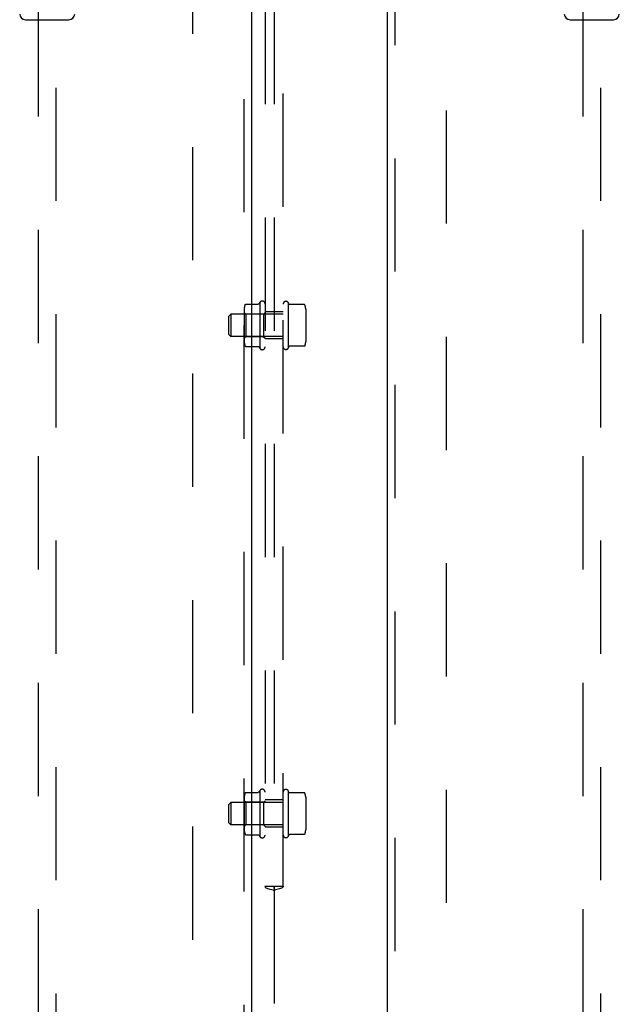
# Model space of a CAD drawing. Header units: inches. Extents: x 0 to 283, y 0 to 183.
# Tile 17 of 114: x 89 to 98, y 74 to 88. Entities that reach past the tile are written whole.
import ezdxf

# ---------------------------------------------------------------- set-up
doc = ezdxf.new("R2010")
doc.units = ezdxf.units.IN
doc.header["$LTSCALE"] = 15.583333
doc.header["$MEASUREMENT"] = 0
doc.linetypes.add('HIDDEN', pattern=[0.2, 0.1, -0.1])
for name, color, linetype in [('DEFAULT_2', 8, 'HIDDEN'), ('LEFTHAND_DOOR_ASSEMBLY', 7, 'CONTINUOUS'), ('RIGHTHAND_DOOR_ASSEMBLY', 7, 'CONTINUOUS'), ('SUBPANEL', 7, 'CONTINUOUS')]:
    doc.layers.add(name, color=color, linetype=linetype)

msp = doc.modelspace()

# ---------------------------------------------------------------- linework, layer by layer
at = {"layer": 'DEFAULT_2', "color": 8, "linetype": 'HIDDEN'}
for p, q in [((91.756, 132.522), (91.756, 53.552)), ((95.256, 53.552), (95.256, 132.522))]:
    msp.add_line(p, q, dxfattribs=at)
at = {"layer": 'LEFTHAND_DOOR_ASSEMBLY', "color": 8, "linetype": 'HIDDEN'}
for p, q in [((92.465, 133.183), (92.465, 52.891)), ((89.631, 90.866), (89.631, 53.864)), ((89.881, 53.864), (89.881, 90.866))]:
    msp.add_line(p, q, dxfattribs=at)
at = {"layer": 'LEFTHAND_DOOR_ASSEMBLY', "color": 3, "linetype": 'Continuous'}
msp.add_line((92.569, 133.183), (92.569, 52.891), dxfattribs=at)
at = {"layer": 'LEFTHAND_DOOR_ASSEMBLY', "color": 7, "linetype": 'Continuous'}
msp.add_line((89.456, 87.525), (90.056, 87.525), dxfattribs=at)
for centre, start, end in [((89.456, 87.604), 181, 270), ((90.056, 87.604), 270, 359)]:
    msp.add_arc(centre, 0.0787, start, end, dxfattribs=at)
at = {"layer": 'RIGHTHAND_DOOR_ASSEMBLY', "color": 3, "linetype": 'Continuous'}
msp.add_line((94.444, 52.891), (94.444, 133.183), dxfattribs=at)
at = {"layer": 'RIGHTHAND_DOOR_ASSEMBLY', "color": 8, "linetype": 'HIDDEN'}
for p, q in [((94.548, 52.891), (94.548, 133.183)), ((97.131, 90.866), (97.131, 53.864)), ((97.381, 53.864), (97.381, 90.866))]:
    msp.add_line(p, q, dxfattribs=at)
at = {"layer": 'RIGHTHAND_DOOR_ASSEMBLY', "color": 7, "linetype": 'Continuous'}
msp.add_line((96.956, 87.525), (97.556, 87.525), dxfattribs=at)
for centre, start, end in [((96.956, 87.604), 181, 270), ((97.556, 87.604), 270, 359)]:
    msp.add_arc(centre, 0.0787, start, end, dxfattribs=at)
at = {"layer": 'SUBPANEL', "color": 8, "linetype": 'HIDDEN'}
for p, q in [((92.756, 91.037), (92.756, 75.599)), ((92.881, 91.037), (92.881, 75.599)), ((93.006, 75.599), (93.006, 91.037)), ((92.491, 83.608), (92.662, 83.608)), ((92.686, 83.637), (92.686, 83)), ((93.076, 83.633), (93.076, 83.003)), ((93.083, 83.612), (93.076, 83.633)), ((92.256, 83.443), (92.286, 83.473)), ((93.006, 83.473), (92.286, 83.473)), ((92.286, 83.473), (92.286, 83.163)), ((92.47, 83.545), (92.47, 83.091)), ((92.49, 83.474), (92.47, 83.494)), ((92.736, 83.474), (92.49, 83.474)), ((92.49, 83.474), (92.49, 83.162)), ((92.736, 83.474), (92.756, 83.494)), ((92.736, 83.474), (92.736, 83.162)), ((93.006, 83.506), (92.756, 83.506)), ((93.295, 83.605), (93.092, 83.605)), ((93.316, 83.542), (93.316, 83.094)), ((92.256, 83.193), (92.256, 83.443)), ((92.256, 83.193), (92.286, 83.163)), ((93.006, 83.163), (92.286, 83.163)), ((92.49, 83.162), (92.47, 83.142)), ((92.736, 83.162), (92.49, 83.162)), ((92.736, 83.162), (92.756, 83.142)), ((93.006, 83.131), (92.756, 83.131)), ((92.491, 83.028), (92.662, 83.028)), ((93.083, 83.024), (93.076, 83.003)), ((93.295, 83.031), (93.092, 83.031)), ((92.491, 76.889), (92.662, 76.889)), ((92.686, 76.918), (92.686, 76.281)), ((93.083, 76.893), (93.076, 76.914)), ((93.076, 76.914), (93.076, 76.285)), ((93.295, 76.887), (93.092, 76.887)), ((92.256, 76.724), (92.286, 76.754)), ((92.256, 76.474), (92.256, 76.724)), ((93.006, 76.754), (92.286, 76.754)), ((92.286, 76.754), (92.286, 76.444)), ((92.47, 76.826), (92.47, 76.373)), ((92.49, 76.755), (92.47, 76.775)), ((92.736, 76.755), (92.49, 76.755)), ((92.49, 76.755), (92.49, 76.443)), ((92.736, 76.755), (92.756, 76.775)), ((92.736, 76.755), (92.736, 76.443)), ((93.006, 76.787), (92.756, 76.787)), ((93.316, 76.823), (93.316, 76.376)), ((92.256, 76.474), (92.286, 76.444)), ((93.006, 76.444), (92.286, 76.444)), ((92.49, 76.443), (92.47, 76.423)), ((92.736, 76.443), (92.49, 76.443)), ((92.736, 76.443), (92.756, 76.423)), ((92.491, 76.309), (92.662, 76.309)), ((93.006, 76.412), (92.756, 76.412)), ((93.083, 76.305), (93.076, 76.285)), ((93.295, 76.312), (93.092, 76.312)), ((92.755, 75.599), (92.879, 75.599)), ((92.879, 75.599), (92.883, 75.599)), ((92.879, 75.593), (92.881, 75.592)), ((92.881, 75.542), (92.881, 72.407)), ((92.885, 75.593), (92.882, 75.593)), ((92.883, 75.599), (93.007, 75.599))]:
    msp.add_line(p, q, dxfattribs=at)
for points in [[(92.482, 83.602), (92.483, 83.603), (92.484, 83.605), (92.484, 83.605), (92.486, 83.606), (92.487, 83.607), (92.488, 83.608), (92.489, 83.608), (92.491, 83.608), (92.491, 83.608)], [(92.67, 83.613), (92.67, 83.613), (92.67, 83.613), (92.67, 83.613), (92.67, 83.612), (92.67, 83.612), (92.67, 83.612), (92.67, 83.612), (92.67, 83.612), (92.669, 83.612), (92.669, 83.612), (92.669, 83.612), (92.669, 83.611), (92.669, 83.611), (92.669, 83.611), (92.669, 83.611), (92.669, 83.611), (92.668, 83.611), (92.668, 83.611), (92.668, 83.61), (92.668, 83.61), (92.668, 83.61), (92.667, 83.61), (92.667, 83.61), (92.667, 83.61), (92.667, 83.61), (92.666, 83.609), (92.666, 83.609), (92.666, 83.609), (92.665, 83.609), (92.665, 83.609), (92.665, 83.609), (92.664, 83.608), (92.663, 83.608), (92.663, 83.608), (92.662, 83.608), (92.662, 83.608)], [(93.092, 83.605), (93.092, 83.605), (93.092, 83.605), (93.091, 83.605), (93.091, 83.605), (93.09, 83.606), (93.09, 83.606), (93.09, 83.606), (93.089, 83.606), (93.089, 83.606), (93.089, 83.606), (93.088, 83.606), (93.088, 83.606), (93.088, 83.606), (93.088, 83.607), (93.087, 83.607), (93.087, 83.607), (93.087, 83.607), (93.087, 83.607), (93.087, 83.607), (93.086, 83.607), (93.086, 83.607), (93.086, 83.608), (93.086, 83.608), (93.086, 83.608), (93.086, 83.608), (93.086, 83.608), (93.085, 83.608), (93.085, 83.608), (93.085, 83.609), (93.085, 83.609), (93.085, 83.609), (93.085, 83.609), (93.085, 83.609), (93.085, 83.609), (93.085, 83.609), (93.084, 83.609), (93.084, 83.609), (93.084, 83.61), (93.084, 83.61), (93.084, 83.61), (93.084, 83.61), (93.084, 83.61), (93.084, 83.61), (93.084, 83.61), (93.084, 83.61), (93.084, 83.61), (93.084, 83.611), (93.084, 83.611), (93.084, 83.611), (93.084, 83.611), (93.083, 83.611), (93.083, 83.611), (93.083, 83.611), (93.083, 83.611), (93.083, 83.611), (93.083, 83.611), (93.083, 83.612), (93.083, 83.612), (93.083, 83.612), (93.083, 83.612), (93.083, 83.612), (93.083, 83.612), (93.083, 83.612), (93.083, 83.612), (93.083, 83.612)], [(93.304, 83.599), (93.303, 83.601), (93.302, 83.602), (93.301, 83.603), (93.299, 83.604), (93.298, 83.605), (93.296, 83.605), (93.295, 83.605)], [(92.482, 83.034), (92.483, 83.033), (92.484, 83.032), (92.484, 83.031), (92.486, 83.03), (92.487, 83.029), (92.488, 83.029), (92.489, 83.028), (92.491, 83.028), (92.491, 83.028)], [(92.662, 83.028), (92.662, 83.028), (92.663, 83.028), (92.663, 83.028), (92.664, 83.028), (92.664, 83.028), (92.665, 83.028), (92.665, 83.028), (92.665, 83.027), (92.666, 83.027), (92.666, 83.027), (92.666, 83.027), (92.667, 83.027), (92.667, 83.027), (92.667, 83.027), (92.667, 83.026), (92.668, 83.026), (92.668, 83.026), (92.668, 83.026), (92.668, 83.026), (92.668, 83.026), (92.668, 83.026), (92.669, 83.025), (92.669, 83.025), (92.669, 83.025), (92.669, 83.025), (92.669, 83.025), (92.669, 83.025), (92.669, 83.025), (92.669, 83.025), (92.669, 83.024), (92.67, 83.024), (92.67, 83.024), (92.67, 83.024), (92.67, 83.024), (92.67, 83.024), (92.67, 83.024), (92.67, 83.024), (92.67, 83.024), (92.67, 83.024)], [(93.083, 83.024), (93.083, 83.024), (93.083, 83.024), (93.083, 83.024), (93.083, 83.024), (93.083, 83.025), (93.083, 83.025), (93.083, 83.025), (93.083, 83.025), (93.083, 83.025), (93.083, 83.025), (93.083, 83.025), (93.083, 83.025), (93.083, 83.025), (93.083, 83.025), (93.084, 83.025), (93.084, 83.026), (93.084, 83.026), (93.084, 83.026), (93.084, 83.026), (93.084, 83.026), (93.084, 83.026), (93.084, 83.026), (93.084, 83.026), (93.084, 83.026), (93.084, 83.027), (93.084, 83.027), (93.084, 83.027), (93.084, 83.027), (93.084, 83.027), (93.085, 83.027), (93.085, 83.027), (93.085, 83.027), (93.085, 83.027), (93.085, 83.028), (93.085, 83.028), (93.085, 83.028), (93.085, 83.028), (93.085, 83.028), (93.086, 83.028), (93.086, 83.028), (93.086, 83.028), (93.086, 83.029), (93.086, 83.029), (93.086, 83.029), (93.086, 83.029), (93.087, 83.029), (93.087, 83.029), (93.087, 83.029), (93.087, 83.03), (93.087, 83.03), (93.088, 83.03), (93.088, 83.03), (93.088, 83.03), (93.088, 83.03), (93.089, 83.03), (93.089, 83.03), (93.089, 83.031), (93.09, 83.031), (93.09, 83.031), (93.09, 83.031), (93.091, 83.031), (93.091, 83.031), (93.092, 83.031), (93.092, 83.031), (93.092, 83.031)], [(93.304, 83.037), (93.303, 83.036), (93.302, 83.034), (93.301, 83.033), (93.299, 83.032), (93.298, 83.032), (93.296, 83.031), (93.295, 83.031)], [(92.482, 76.884), (92.483, 76.885), (92.484, 76.886), (92.484, 76.887), (92.486, 76.888), (92.487, 76.888), (92.488, 76.889), (92.489, 76.889), (92.491, 76.889), (92.491, 76.889)], [(92.67, 76.894), (92.67, 76.894), (92.67, 76.894), (92.67, 76.894), (92.67, 76.894), (92.67, 76.894), (92.67, 76.893), (92.67, 76.893), (92.67, 76.893), (92.669, 76.893), (92.669, 76.893), (92.669, 76.893), (92.669, 76.893), (92.669, 76.893), (92.669, 76.892), (92.669, 76.892), (92.669, 76.892), (92.668, 76.892), (92.668, 76.892), (92.668, 76.892), (92.668, 76.892), (92.668, 76.891), (92.667, 76.891), (92.667, 76.891), (92.667, 76.891), (92.667, 76.891), (92.666, 76.891), (92.666, 76.89), (92.666, 76.89), (92.665, 76.89), (92.665, 76.89), (92.665, 76.89), (92.664, 76.89), (92.663, 76.89), (92.663, 76.89), (92.662, 76.889), (92.662, 76.889)], [(93.092, 76.887), (93.092, 76.887), (93.092, 76.887), (93.091, 76.887), (93.091, 76.887), (93.09, 76.887), (93.09, 76.887), (93.09, 76.887), (93.089, 76.887), (93.089, 76.887), (93.089, 76.887), (93.088, 76.887), (93.088, 76.888), (93.088, 76.888), (93.088, 76.888), (93.087, 76.888), (93.087, 76.888), (93.087, 76.888), (93.087, 76.888), (93.087, 76.888), (93.086, 76.889), (93.086, 76.889), (93.086, 76.889), (93.086, 76.889), (93.086, 76.889), (93.086, 76.889), (93.086, 76.889), (93.085, 76.89), (93.085, 76.89), (93.085, 76.89), (93.085, 76.89), (93.085, 76.89), (93.085, 76.89), (93.085, 76.89), (93.085, 76.89), (93.085, 76.89), (93.084, 76.891), (93.084, 76.891), (93.084, 76.891), (93.084, 76.891), (93.084, 76.891), (93.084, 76.891), (93.084, 76.891), (93.084, 76.891), (93.084, 76.891), (93.084, 76.892), (93.084, 76.892), (93.084, 76.892), (93.084, 76.892), (93.084, 76.892), (93.084, 76.892), (93.083, 76.892), (93.083, 76.892), (93.083, 76.892), (93.083, 76.893), (93.083, 76.893), (93.083, 76.893), (93.083, 76.893), (93.083, 76.893), (93.083, 76.893), (93.083, 76.893), (93.083, 76.893), (93.083, 76.893), (93.083, 76.893), (93.083, 76.893), (93.083, 76.893)], [(93.304, 76.881), (93.303, 76.882), (93.302, 76.883), (93.301, 76.885), (93.299, 76.885), (93.298, 76.886), (93.296, 76.886), (93.295, 76.887)], [(92.482, 76.315), (92.483, 76.314), (92.484, 76.313), (92.484, 76.312), (92.486, 76.311), (92.487, 76.311), (92.488, 76.31), (92.489, 76.31), (92.491, 76.309), (92.491, 76.309)], [(92.662, 76.309), (92.662, 76.309), (92.663, 76.309), (92.663, 76.309), (92.664, 76.309), (92.664, 76.309), (92.665, 76.309), (92.665, 76.309), (92.665, 76.309), (92.666, 76.309), (92.666, 76.308), (92.666, 76.308), (92.667, 76.308), (92.667, 76.308), (92.667, 76.308), (92.667, 76.308), (92.668, 76.308), (92.668, 76.307), (92.668, 76.307), (92.668, 76.307), (92.668, 76.307), (92.668, 76.307), (92.669, 76.307), (92.669, 76.307), (92.669, 76.306), (92.669, 76.306), (92.669, 76.306), (92.669, 76.306), (92.669, 76.306), (92.669, 76.306), (92.669, 76.306), (92.67, 76.306), (92.67, 76.305), (92.67, 76.305), (92.67, 76.305), (92.67, 76.305), (92.67, 76.305), (92.67, 76.305), (92.67, 76.305), (92.67, 76.305)], [(93.083, 76.305), (93.083, 76.305), (93.083, 76.306), (93.083, 76.306), (93.083, 76.306), (93.083, 76.306), (93.083, 76.306), (93.083, 76.306), (93.083, 76.306), (93.083, 76.306), (93.083, 76.306), (93.083, 76.306), (93.083, 76.306), (93.083, 76.307), (93.083, 76.307), (93.084, 76.307), (93.084, 76.307), (93.084, 76.307), (93.084, 76.307), (93.084, 76.307), (93.084, 76.307), (93.084, 76.307), (93.084, 76.307), (93.084, 76.308), (93.084, 76.308), (93.084, 76.308), (93.084, 76.308), (93.084, 76.308), (93.084, 76.308), (93.084, 76.308), (93.085, 76.308), (93.085, 76.308), (93.085, 76.309), (93.085, 76.309), (93.085, 76.309), (93.085, 76.309), (93.085, 76.309), (93.085, 76.309), (93.085, 76.309), (93.086, 76.309), (93.086, 76.31), (93.086, 76.31), (93.086, 76.31), (93.086, 76.31), (93.086, 76.31), (93.086, 76.31), (93.087, 76.31), (93.087, 76.311), (93.087, 76.311), (93.087, 76.311), (93.087, 76.311), (93.088, 76.311), (93.088, 76.311), (93.088, 76.311), (93.088, 76.311), (93.089, 76.312), (93.089, 76.312), (93.089, 76.312), (93.09, 76.312), (93.09, 76.312), (93.09, 76.312), (93.091, 76.312), (93.091, 76.312), (93.092, 76.312), (93.092, 76.312), (93.092, 76.312)], [(93.304, 76.318), (93.303, 76.317), (93.302, 76.315), (93.301, 76.314), (93.299, 76.313), (93.298, 76.313), (93.296, 76.312), (93.295, 76.312)], [(92.755, 75.599), (92.756, 75.592), (92.76, 75.585), (92.768, 75.579), (92.779, 75.573), (92.792, 75.569), (92.807, 75.565), (92.824, 75.56), (92.843, 75.555), (92.862, 75.549), (92.881, 75.542)], [(92.879, 75.599), (92.878, 75.595), (92.877, 75.593), (92.876, 75.593)], [(92.876, 75.593), (92.876, 75.593), (92.876, 75.592), (92.876, 75.592)], [(92.876, 75.592), (92.876, 75.592), (92.876, 75.591), (92.877, 75.59), (92.877, 75.589), (92.878, 75.586), (92.878, 75.581), (92.879, 75.575), (92.88, 75.566), (92.881, 75.556), (92.881, 75.542)], [(92.881, 75.592), (92.881, 75.592), (92.879, 75.593), (92.877, 75.593)], [(93.007, 75.599), (93.006, 75.592), (93.002, 75.585), (92.994, 75.579), (92.983, 75.573), (92.97, 75.569), (92.955, 75.565), (92.938, 75.56), (92.919, 75.555), (92.9, 75.549), (92.881, 75.542)], [(92.882, 75.593), (92.881, 75.592), (92.881, 75.592), (92.881, 75.592), (92.882, 75.593), (92.883, 75.593)], [(92.886, 75.592), (92.886, 75.592), (92.886, 75.591), (92.885, 75.59), (92.885, 75.589), (92.884, 75.586), (92.884, 75.581), (92.883, 75.575), (92.882, 75.566), (92.881, 75.556), (92.881, 75.542)], [(92.883, 75.599), (92.884, 75.595), (92.885, 75.593), (92.886, 75.593)], [(92.886, 75.593), (92.886, 75.593), (92.886, 75.592), (92.886, 75.592)]]:
    msp.add_lwpolyline(points, dxfattribs=at)
for centre, radius, start, end in [((93.136, 83.318), 0.551, 144.7108, 147.6847), ((92.718, 83.615), 0.0384, 0, 145.5503), ((93.044, 83.611), 0.0384, 34.4497, 180), ((92.611, 83.545), 0.141, 156.05, 180), ((93.175, 83.542), 0.141, 0, 23.95), ((92.611, 83.091), 0.141, 180, 203.95), ((93.175, 83.094), 0.141, 336.05, 360), ((93.136, 83.318), 0.551, 212.3153, 215.2892), ((92.718, 83.022), 0.0384, 214.4497, 360), ((93.044, 83.025), 0.0384, 180, 325.5503), ((92.611, 76.826), 0.141, 156.05, 180), ((93.136, 76.599), 0.551, 144.7108, 147.6847), ((92.718, 76.896), 0.0384, 0, 145.5503), ((93.044, 76.893), 0.0384, 34.4497, 180), ((93.175, 76.823), 0.141, 0, 23.95), ((92.611, 76.373), 0.141, 180, 203.95), ((93.136, 76.599), 0.551, 212.3153, 215.2892), ((92.718, 76.303), 0.0384, 214.4497, 360), ((93.044, 76.306), 0.0384, 180, 325.5503), ((93.175, 76.376), 0.141, 336.05, 360)]:
    msp.add_arc(centre, radius, start, end, dxfattribs=at)

doc.saveas('drawing.dxf')
